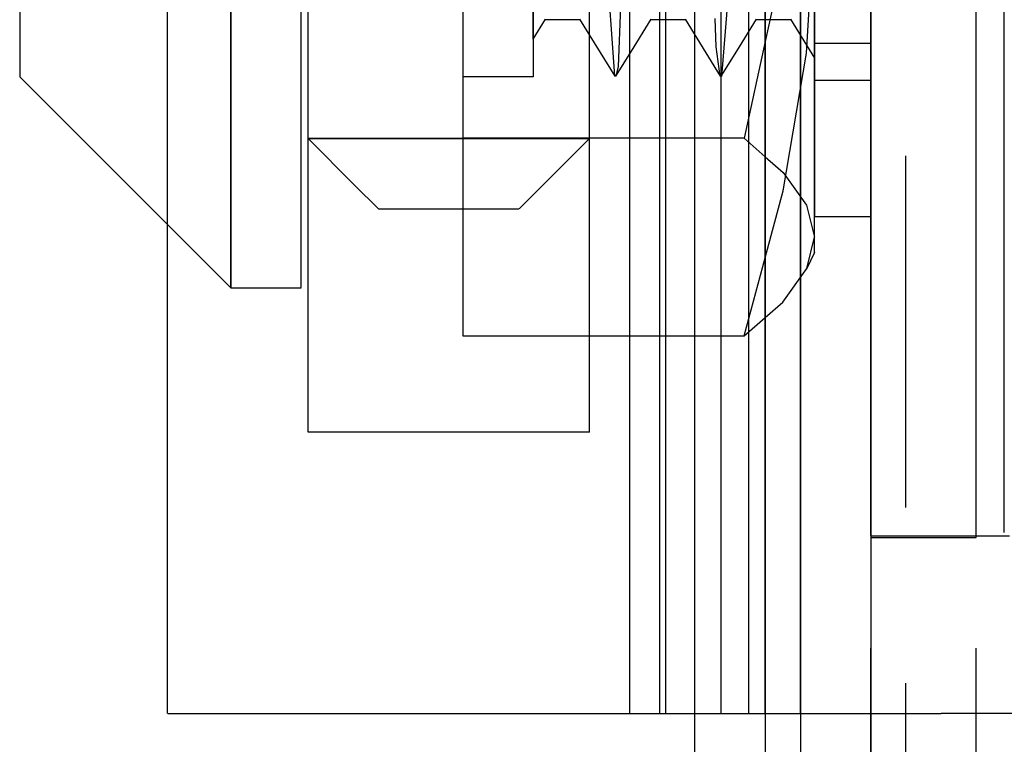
# Model space of a CAD drawing. Extents: x -156717 to 425753, y -51191 to 363295.
# Tile 159 of 256: x 135144 to 135158, y 108713 to 108723. Entities that reach past the tile are written whole.
import ezdxf

# ---------------------------------------------------------------- set-up
doc = ezdxf.new("R2010")
doc.units = 0
doc.header["$LTSCALE"] = 50
doc.linetypes.add('PHANTOM', pattern=[0.8, 0.45, -0.05, 0.1, -0.05, 0.1, -0.05])
doc.layers.get('0').update_dxf_attribs({"linetype": 'CONTINUOUS'})
doc.layers.add('DEFAULT_3', color=7, linetype='PHANTOM')

msp = doc.modelspace()

# ---------------------------------------------------------------- linework, layer by layer
at = {"color": 3, "linetype": 'Continuous'}
msp.add_line((135154.10948, 109187.89077), (135154.10948, 108142.23835), dxfattribs=at)
msp.add_line((135154.10948, 109187.89077), (135154.10948, 108142.23835), dxfattribs=at)
at = {"layer": 'DEFAULT_3', "color": 8, "linetype": 'PHANTOM'}
for p, q in [((135154.60955, 109187.89077), (135154.60955, 108208.24796)), ((135156.10977, 108211.2504), (135156.10977, 109187.89077)), ((135155.6097, 108854.34214), (135155.6097, 108211.74847)), ((135155.6097, 108211.74847), (135155.6097, 108854.34214)), ((135157.10991, 108211.74847), (135157.10991, 108854.34214)), ((135157.10991, 108211.74847), (135157.10991, 108854.34214)), ((135155.6097, 108753.32742), (135155.6097, 108713.32158)), ((135154.10948, 108713.32158), (135154.10948, 108736.82502)), ((135154.10948, 108713.32158), (135154.10948, 108736.82502)), ((135154.60956, 108713.32158), (135154.60956, 108732.92444)), ((135154.80958, 108722.63956), (135154.80958, 108731.5371)), ((135154.80958, 108723.09071), (135154.80958, 108728.84302)), ((135155.6097, 108725.82341), (135155.6097, 108715.82195)), ((135157.10991, 108715.82195), (135157.10991, 108725.82341)), ((135155.6097, 108720.82268), (135155.6097, 108725.79276)), ((135157.50998, 108715.89382), (135157.50998, 108725.75153)), ((135154.60955, 108725.42335), (135154.60955, 108713.32158)), ((135152.68986, 108724.99511), (135152.68986, 108723.18502)), ((135154.80958, 108724.92), (135154.80958, 108720.38037)), ((135155.6097, 108720.38037), (135155.6097, 108724.92)), ((135151.60911, 108723.18502), (135151.60911, 108724.72325)), ((135151.60911, 108723.18502), (135151.60911, 108724.72325)), ((135151.60911, 108723.18502), (135151.60911, 108724.72325)), ((135152.17867, 108724.72325), (135152.17867, 108723.18502)), ((135152.60926, 108723.18502), (135152.60926, 108724.72325)), ((135152.60926, 108723.18502), (135152.60926, 108724.72325)), ((135153.10933, 108723.18502), (135153.10933, 108724.72325)), ((135153.48237, 108723.18502), (135153.48237, 108724.72325)), ((135153.8769, 108723.18502), (135153.8769, 108724.72325)), ((135154.69842, 108722.7108), (135154.80958, 108724.62541)), ((135154.80958, 108722.32063), (135154.80958, 108724.3422)), ((135155.6097, 108724.3422), (135155.6097, 108722.32063)), ((135154.36587, 108724.05024), (135154.10948, 108722.87505)), ((135145.60825, 108722.3729), (135145.60825, 108723.37304)), ((135147.60853, 108721.49378), (135147.60853, 108723.37304)), ((135147.60853, 108721.49378), (135147.60853, 108723.37304)), ((135147.60853, 108721.49378), (135147.60853, 108723.37304)), ((135149.80885, 108723.37305), (135149.80885, 108722.41448)), ((135150.809, 108722.90655), (135150.809, 108723.37305)), ((135150.809, 108723.37305), (135150.809, 108723.18502)), ((135151.92404, 108723.05088), (135151.902, 108723.37305)), ((135152.05299, 108723.37305), (135152.01708, 108722.52142)), ((135153.56918, 108723.37305), (135153.53951, 108723.01882)), ((135150.809, 108722.90594), (135150.98603, 108723.19319)), ((135150.809, 108723.18502), (135150.809, 108722.90655)), ((135151.47861, 108723.18502), (135150.97674, 108723.18502)), ((135151.4709, 108723.1922), (135151.97048, 108722.38174)), ((135151.60911, 108722.90655), (135151.60911, 108723.18502)), ((135151.60911, 108722.90655), (135151.60911, 108723.18502)), ((135151.60911, 108722.90655), (135151.60911, 108723.18502)), ((135152.17867, 108723.18502), (135152.17867, 108722.69298)), ((135152.20646, 108722.73809), (135152.48609, 108723.1919)), ((135152.97803, 108723.18502), (135152.47648, 108723.18502)), ((135152.60926, 108722.90655), (135152.60926, 108723.18502)), ((135152.60926, 108722.90655), (135152.60926, 108723.18502)), ((135152.68986, 108723.18502), (135152.68986, 108722.90655)), ((135152.97, 108723.19163), (135153.46961, 108722.38087)), ((135153.10933, 108722.38087), (135153.10933, 108723.18502)), ((135153.41307, 108722.79726), (135153.39844, 108723.20029)), ((135153.48237, 108722.38087), (135153.48237, 108723.18502)), ((135153.70436, 108722.73736), (135153.98445, 108723.1918)), ((135153.8769, 108722.38087), (135153.8769, 108723.18502)), ((135154.47825, 108723.18502), (135153.97561, 108723.18502)), ((135154.46862, 108723.19276), (135154.80958, 108722.63945)), ((135151.96973, 108722.38296), (135151.92404, 108723.05088)), ((135153.53951, 108723.01882), (135153.48594, 108722.37916)), ((135154.80958, 108720.09393), (135154.80958, 108723.09071)), ((135150.809, 108722.90655), (135150.809, 108722.37303)), ((135151.60911, 108722.38087), (135151.60911, 108722.90655)), ((135151.60911, 108722.38087), (135151.60911, 108722.90655)), ((135151.60911, 108722.38087), (135151.60911, 108722.90655)), ((135152.60926, 108722.38087), (135152.60926, 108722.90655)), ((135152.60926, 108722.38087), (135152.60926, 108722.90655)), ((135152.68986, 108722.90655), (135152.68986, 108722.38087)), ((135151.98656, 108722.38121), (135152.20646, 108722.73809)), ((135153.47031, 108722.37974), (135153.41307, 108722.79726)), ((135153.48477, 108722.38106), (135153.70436, 108722.73736)), ((135155.10962, 108722.84718), (135154.80958, 108722.84718)), ((135155.6097, 108722.84718), (135155.10962, 108722.84718)), ((135152.17867, 108722.69298), (135152.17867, 108722.38087)), ((135154.36576, 108720.74972), (135154.69842, 108722.7108)), ((135152.01708, 108722.52142), (135151.98599, 108722.38213)), ((135145.60825, 108721.49378), (135145.60825, 108722.3729)), ((135149.80885, 108722.41448), (135149.80885, 108722.37694)), ((135150.809, 108722.3729), (135149.80885, 108722.3729)), ((135151.60911, 108721.49378), (135151.60911, 108722.38087)), ((135151.60911, 108721.49378), (135151.60911, 108722.38087)), ((135151.60911, 108721.49378), (135151.60911, 108722.38087)), ((135151.98599, 108722.38213), (135151.96973, 108722.38296)), ((135152.17867, 108722.38087), (135152.17867, 108721.49378)), ((135152.60926, 108719.64716), (135152.60926, 108722.38087)), ((135152.60926, 108719.64716), (135152.60926, 108722.38087)), ((135152.68986, 108722.38087), (135152.68986, 108719.64716)), ((135153.10933, 108721.49378), (135153.10933, 108722.38087)), ((135153.48594, 108722.37916), (135153.47031, 108722.37974)), ((135153.48237, 108721.49378), (135153.48237, 108722.38087)), ((135153.8769, 108719.64716), (135153.8769, 108722.38087)), ((135155.10962, 108722.32063), (135154.80958, 108722.32063)), ((135155.6097, 108722.32063), (135155.10962, 108722.32063)), ((135145.60825, 108720.27259), (135145.60825, 108721.49378)), ((135148.26913, 108720.83318), (135147.60853, 108721.49378)), ((135147.60853, 108720.49363), (135147.60853, 108721.49378)), ((135147.60853, 108720.49363), (135147.60853, 108721.49378)), ((135147.60853, 108721.49378), (135148.60449, 108721.49378)), ((135148.61155, 108721.49378), (135147.60853, 108721.49378)), ((135148.60449, 108721.49378), (135149.80885, 108721.49378)), ((135148.61287, 108721.49378), (135148.61155, 108721.49378)), ((135149.80885, 108721.49378), (135148.61287, 108721.49378)), ((135150.61316, 108721.49378), (135149.80885, 108721.49378)), ((135149.80885, 108721.49378), (135150.60477, 108721.49378)), ((135150.60477, 108721.49378), (135150.809, 108721.49378)), ((135150.809, 108721.49378), (135150.61316, 108721.49378)), ((135150.98657, 108721.49378), (135150.809, 108721.49378)), ((135150.809, 108721.49378), (135150.98657, 108721.49378)), ((135151.46946, 108721.49378), (135150.98657, 108721.49378)), ((135150.98657, 108721.49378), (135151.46946, 108721.49378)), ((135151.14854, 108721.03321), (135151.60911, 108721.49378)), ((135151.60911, 108721.49378), (135151.46946, 108721.49378)), ((135151.46946, 108721.49378), (135151.60911, 108721.49378)), ((135151.60911, 108720.49363), (135151.60911, 108721.49378)), ((135151.60911, 108720.49363), (135151.60911, 108721.49378)), ((135152.17867, 108721.49378), (135152.17867, 108720.49363)), ((135153.10933, 108719.64716), (135153.10933, 108721.49378)), ((135153.48237, 108719.64716), (135153.48237, 108721.49378)), ((135154.10948, 108721.23652), (135154.36576, 108721.01163)), ((135150.60897, 108720.49363), (135151.14854, 108721.03321)), ((135154.36576, 108721.01163), (135154.69842, 108720.54728)), ((135148.60867, 108720.49363), (135148.26913, 108720.83318)), ((135155.6097, 108715.8526), (135155.6097, 108720.82268)), ((135154.10948, 108719.79997), (135154.36576, 108720.74972)), ((135147.60853, 108719.37776), (135147.60853, 108720.49363)), ((135147.60853, 108719.37776), (135147.60853, 108720.49363)), ((135148.61155, 108720.49363), (135148.93269, 108720.49363)), ((135148.93269, 108720.49363), (135149.80885, 108720.49363)), ((135149.80885, 108720.49363), (135150.11099, 108720.49363)), ((135150.11099, 108720.49363), (135150.60609, 108720.49363)), ((135151.60911, 108718.68806), (135151.60911, 108720.49363)), ((135151.60911, 108718.68806), (135151.60911, 108720.49363)), ((135152.17867, 108720.49363), (135152.17867, 108718.68806)), ((135154.69842, 108720.54728), (135154.80958, 108720.09393)), ((135155.10962, 108720.38037), (135154.80958, 108720.38037)), ((135155.6097, 108720.38037), (135155.10962, 108720.38037)), ((135154.70154, 108719.64716), (135154.80958, 108720.09393)), ((135154.80958, 108719.87692), (135154.80958, 108720.09393)), ((135153.80943, 108718.68806), (135154.10948, 108719.79997)), ((135154.80958, 108719.87254), (135154.69811, 108719.63973)), ((135152.60926, 108718.68806), (135152.60926, 108719.64716)), ((135152.60926, 108718.68806), (135152.60926, 108719.64716)), ((135152.68986, 108719.64716), (135152.68986, 108718.68806)), ((135153.10933, 108718.68806), (135153.10933, 108719.64716)), ((135153.48237, 108718.68806), (135153.48237, 108719.64716)), ((135153.8769, 108718.68806), (135153.8769, 108719.64716)), ((135154.35832, 108719.16836), (135154.70154, 108719.64716)), ((135147.60853, 108717.32217), (135147.60853, 108719.37776)), ((135147.60853, 108717.32217), (135147.60853, 108719.37776)), ((135154.10948, 108718.95061), (135154.35832, 108719.16836)), ((135151.60911, 108717.32217), (135151.60911, 108718.68806)), ((135151.60911, 108717.32217), (135151.60911, 108718.68806)), ((135152.60926, 108713.32158), (135152.60926, 108718.68806)), ((135152.68986, 108718.68806), (135152.68986, 108713.32158)), ((135153.10933, 108717.32217), (135153.10933, 108718.68806)), ((135153.48237, 108717.32217), (135153.48237, 108718.68806)), ((135153.8769, 108713.32158), (135153.8769, 108718.68806)), ((135148.61915, 108717.32217), (135147.60853, 108717.32217)), ((135151.60911, 108717.32217), (135148.61915, 108717.32217)), ((135153.10933, 108713.32158), (135153.10933, 108717.32217)), ((135153.48237, 108713.32158), (135153.48237, 108717.32217)), ((135155.6097, 108715.84696), (135157.58576, 108715.84696)), ((135155.6097, 108715.82195), (135157.10991, 108715.82195)), ((135155.6097, 108715.82195), (135157.10991, 108715.82195)), ((135152.17866, 108713.32158), (135152.60926, 108713.32158)), ((135152.17867, 108713.32158), (135152.68578, 108713.32158)), ((135152.60926, 108713.32158), (135153.10933, 108713.32158)), ((135152.68578, 108713.32158), (135153.10933, 108713.32158)), ((135153.10933, 108713.32158), (135153.48236, 108713.32158)), ((135153.10933, 108713.32158), (135153.38338, 108713.32158)), ((135153.38338, 108713.32158), (135154.02675, 108713.32158)), ((135153.48236, 108713.32158), (135154.10948, 108713.32158)), ((135154.02675, 108713.32158), (135154.10944, 108713.32158)), ((135154.10948, 108713.32158), (135154.60955, 108713.32158)), ((135154.10948, 108713.32158), (135154.60955, 108713.32158)), ((135154.10948, 108713.32158), (135154.10948, 108713.32158)), ((135154.60955, 108713.32158), (135155.10962, 108713.32158)), ((135154.60955, 108713.32158), (135155.10962, 108713.32158)), ((135155.10962, 108713.32158), (135156.60984, 108713.32158)), ((135155.10962, 108713.32158), (135155.6097, 108713.32158)), ((135155.6097, 108713.32158), (135155.6097, 108713.32158)), ((135172.10654, 108713.32158), (135156.60984, 108713.32158))]:
    msp.add_line(p, q, dxfattribs=at)
at = {"layer": 'DEFAULT_3', "color": 6, "linetype": 'PHANTOM'}
for p, q in [((135143.50793, 108725.37334), (135143.50793, 108722.3732)), ((135146.50837, 108724.37417), (135146.50837, 108719.58519)), ((135146.50837, 108719.58519), (135146.50837, 108724.37417)), ((135147.50851, 108719.37776), (135147.50851, 108724.30439)), ((135149.80885, 108723.37305), (135149.80885, 108722.37303)), ((135154.10948, 108722.87505), (135153.80943, 108721.4998)), ((135143.50793, 108722.3729), (135146.50837, 108719.37247)), ((135149.80885, 108722.37303), (135149.80885, 108721.4998)), ((135149.80885, 108721.4998), (135149.80885, 108718.68806)), ((135150.809, 108721.4998), (135149.80885, 108721.4998)), ((135153.80943, 108721.4998), (135150.809, 108721.4998)), ((135153.80943, 108721.4998), (135154.10948, 108721.23652)), ((135145.60825, 108719.37776), (135145.60825, 108720.27259)), ((135146.50837, 108719.58519), (135146.50837, 108719.37247)), ((135146.50837, 108719.37247), (135146.50837, 108719.58519)), ((135145.60825, 108717.32217), (135145.60825, 108719.37776)), ((135146.50837, 108719.37247), (135147.50851, 108719.37247)), ((135153.80943, 108718.68806), (135154.10948, 108718.95061)), ((135149.80885, 108718.68806), (135153.80943, 108718.68806)), ((135152.17867, 108718.68806), (135152.17867, 108717.32217)), ((135152.60926, 108713.32158), (135152.60926, 108718.68806)), ((135145.60825, 108713.32158), (135145.60825, 108717.32217)), ((135152.17867, 108717.32217), (135152.17867, 108713.32158)), ((135145.61397, 108713.32158), (135149.60882, 108713.32158)), ((135149.60882, 108713.32158), (135152.17867, 108713.32158)), ((135152.60926, 108713.32158), (135152.60926, 108713.32158)), ((135152.60926, 108713.32158), (135153.60587, 108713.32158)), ((135153.10933, 108351.26881), (135153.10933, 108713.32158)), ((135153.60587, 108713.32158), (135154.10948, 108713.32158))]:
    msp.add_line(p, q, dxfattribs=at)

doc.saveas('drawing.dxf')
